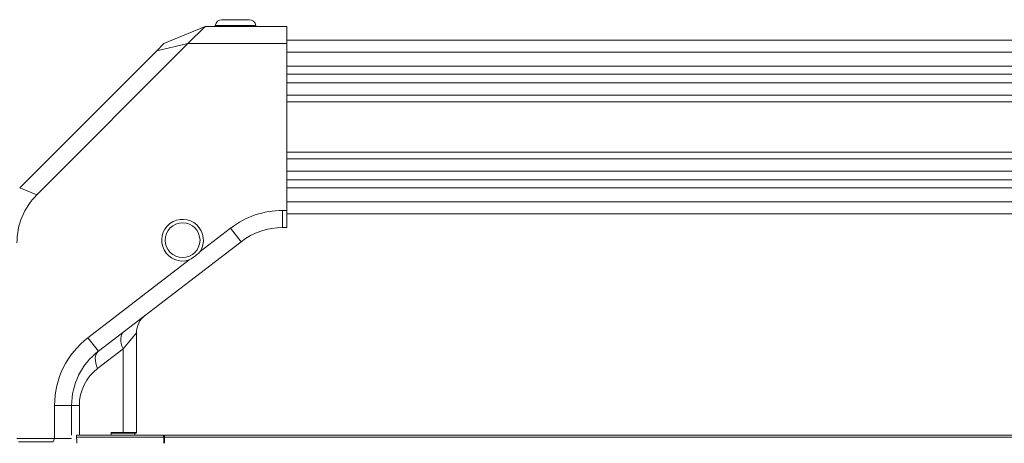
# Model space of a CAD drawing. Header units: millimetres. Extents: x 0 to 1118, y 0 to 864.
# Tile 113 of 256: x 184 to 256, y 484 to 515. Entities that reach past the tile are written whole.
import ezdxf

# ---------------------------------------------------------------- set-up
doc = ezdxf.new("R2010")
doc.units = ezdxf.units.MM

msp = doc.modelspace()

# ---------------------------------------------------------------- linework, layer by layer
at = {"color": 7, "linetype": 'Continuous', "lineweight": 15}
for p, q in [((200.722, 515.387), (198.737, 515.387)), ((194.479, 513.637), (197.497, 514.887)), ((197.497, 514.887), (196.247, 513.637)), ((197.497, 514.887), (203.479, 514.887)), ((198.245, 514.974), (198.229, 514.887)), ((201.229, 514.887), (201.214, 514.974)), ((203.479, 514.887), (203.479, 513.637)), ((372.229, 513.887), (203.479, 513.887)), ((196.247, 513.637), (185.179, 502.569)), ((193.962, 513.12), (196.247, 513.637)), ((194.479, 513.637), (193.962, 513.12)), ((203.479, 513.637), (196.247, 513.637)), ((203.479, 501.437), (203.479, 513.637)), ((193.962, 513.12), (183.944, 503.102)), ((183.929, 503.087), (185.179, 502.569)), ((203.177, 501.437), (203.479, 501.437)), ((203.177, 500.187), (203.177, 501.437)), ((203.479, 501.437), (203.479, 500.187)), ((203.479, 501.187), (372.229, 501.187)), ((203.479, 500.187), (203.177, 500.187)), ((197.129, 498.425), (199.372, 500.146)), ((200.133, 499.154), (199.372, 500.146)), ((200.133, 499.154), (189.686, 491.138)), ((188.925, 492.13), (196.333, 497.814)), ((192.479, 485.187), (192.479, 492.499)), ((189.686, 491.138), (188.925, 492.13)), ((191.497, 491.31), (189.632, 489.879)), ((191.497, 491.31), (191.497, 485.187)), ((186.479, 484.762), (186.479, 487.171)), ((187.729, 487.171), (186.479, 487.171)), ((187.729, 487.171), (187.729, 485.012)), ((188.297, 487.171), (187.729, 487.171)), ((190.619, 485.187), (191.497, 485.187)), ((190.619, 485.012), (190.619, 485.187)), ((191.465, 485.137), (190.619, 485.137)), ((191.465, 485.137), (191.497, 485.187)), ((192.429, 485.137), (191.465, 485.137)), ((191.497, 485.187), (192.479, 485.187)), ((192.367, 485.012), (192.367, 485.137)), ((192.429, 485.137), (192.479, 485.187)), ((183.729, 484.762), (186.479, 484.762)), ((186.376, 484.512), (183.833, 484.512)), ((186.479, 484.762), (186.376, 484.512)), ((186.479, 484.762), (187.729, 484.762)), ((194.452, 484.866), (188.077, 484.866)), ((188.079, 485.012), (194.449, 485.012)), ((188.104, 484.705), (188.104, 484.409)), ((194.449, 485.012), (194.452, 484.866)), ((194.467, 484.866), (194.452, 484.866)), ((194.482, 484.866), (194.467, 484.866)), ((194.482, 484.866), (194.474, 484.409)), ((194.478, 484.662), (194.517, 484.662)), ((194.517, 485.012), (381.192, 485.012)), ((194.517, 484.866), (194.517, 485.012)), ((381.192, 484.866), (194.517, 484.866)), ((194.517, 484.409), (194.517, 484.866))]:
    msp.add_line(p, q, dxfattribs=at)
at = {"color": 9, "linetype": 'Continuous', "lineweight": 15}
for p, q in [((201.214, 514.974), (198.245, 514.974)), ((203.479, 513.003), (372.229, 513.003)), ((372.229, 511.981), (203.479, 511.981)), ((203.479, 511.404), (372.229, 511.404)), ((372.229, 510.769), (203.479, 510.769)), ((203.479, 509.86), (372.229, 509.86)), ((372.229, 509.385), (203.479, 509.385)), ((203.479, 505.69), (372.229, 505.69)), ((372.229, 505.214), (203.479, 505.214)), ((203.479, 504.305), (372.229, 504.305)), ((372.229, 503.67), (203.479, 503.67)), ((203.479, 503.094), (372.229, 503.094)), ((372.229, 502.071), (203.479, 502.071)), ((191.497, 491.31), (192.479, 492.499)), ((188.297, 487.171), (188.297, 485.012)), ((194.518, 484.662), (194.478, 484.66))]:
    msp.add_line(p, q, dxfattribs=at)
at = {"color": 7, "linetype": 'Continuous', "lineweight": 15, "flags": 128}
for points in [[(191.497, 491.31), (191.418, 491.509), (191.363, 491.704), (191.332, 491.891), (191.326, 492.065), (191.346, 492.223), (191.391, 492.362), (191.46, 492.478), (191.551, 492.57)], [(189.632, 489.879), (189.553, 490.078), (189.497, 490.273), (189.467, 490.46), (189.461, 490.634), (189.481, 490.792), (189.526, 490.931), (189.594, 491.047), (189.686, 491.138)]]:
    msp.add_lwpolyline(points, dxfattribs=at)
at = {"color": 7, "linetype": 'Continuous', "lineweight": 15}
msp.add_circle((195.854, 499.262), 1.275, dxfattribs=at)
for centre, radius, start, end in [((198.737, 514.887), 0.5, 90, 170), ((200.722, 514.887), 0.5, 10, 90), ((187.479, 499.566), 5, 135, 135.23832), ((203.177, 495.187), 6.25, 90, 127.49804), ((195.854, 499.262), 1.525, 326.68826, 288.30782), ((203.177, 495.187), 5, 90, 127.49804), ((194.067, 492.499), 1.588, 127.49804, 180.21707), ((192.729, 487.171), 6.25, 127.49804, 180), ((192.729, 487.171), 5, 127.49804, 180), ((191.709, 487.171), 3.413, 127.49804, 180)]:
    msp.add_arc(centre, radius, start, end, dxfattribs=at)
msp.add_ellipse((193.629, 497.019), major_axis=(9.53, -3.948), ratio=0.678598, start_param=2.867578, end_param=3.415607, dxfattribs=at)
for points, knots in [([(196.333, 497.814), (196.542, 497.942), (196.831, 498.118), (197.064, 498.358), (197.129, 498.425)], [0, 0, 0, 0, 0.720445, 1, 1, 1, 1]), ([(188.077, 484.866), (188.077, 484.853), (188.08, 484.808), (188.086, 484.756), (188.098, 484.717), (188.103, 484.707), (188.104, 484.705), (188.105, 484.705)], [0, 0, 0, 0, 0.245202, 0.817535, 0.960682, 0.992151, 1, 1, 1, 1])]:
    msp.add_open_spline(points, degree=3, knots=knots, dxfattribs=at)
msp.add_open_spline([(188.077, 484.866), (188.077, 484.888), (188.077, 484.931), (188.078, 484.977), (188.078, 485.007), (188.079, 485.01), (188.079, 485.012)], degree=3, dxfattribs=at)

doc.saveas('drawing.dxf')
